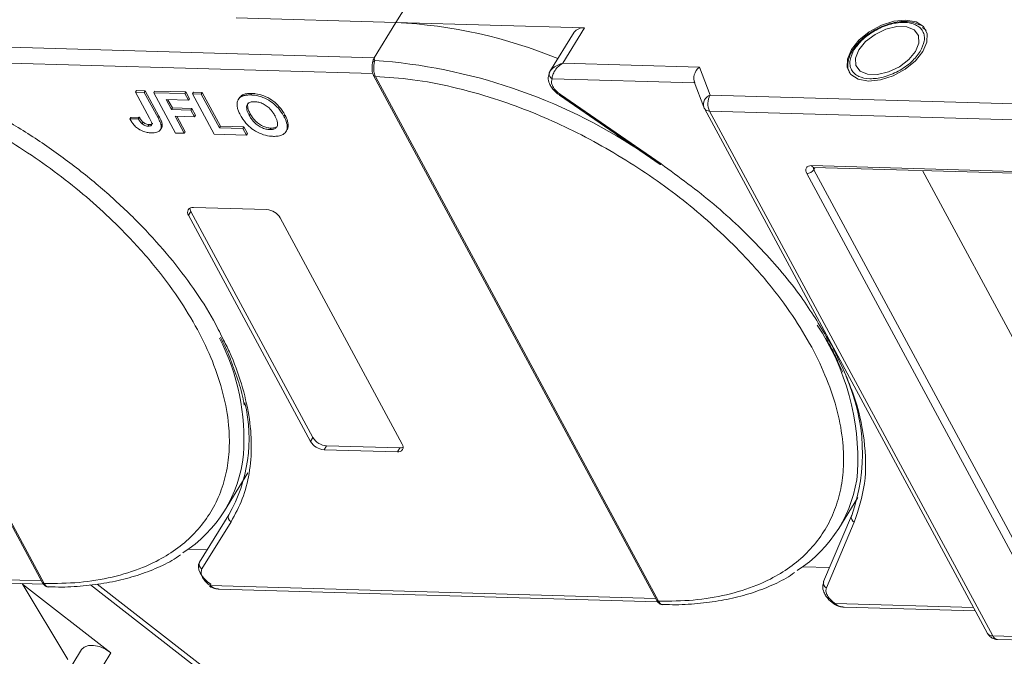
# Model space of a CAD drawing. Header units: millimetres. Extents: x 4144 to 5605, y 218 to 1251.
# Tile 37 of 45: x 5097 to 5158, y 1091 to 1131. Entities that reach past the tile are written whole.
import ezdxf

# ---------------------------------------------------------------- set-up
doc = ezdxf.new("R2010")
doc.units = ezdxf.units.MM

msp = doc.modelspace()

# ---------------------------------------------------------------- linework, layer by layer
at = {"color": 7, "linetype": 'Continuous', "lineweight": 15}
for p, q in [((5119.993, 1130.608), (5121.342, 1132.798)), ((5110.036, 1130.895), (5119.993, 1130.608)), ((5119.993, 1130.608), (5118.643, 1128.419)), ((5131.74, 1130.271), (5119.993, 1130.608)), ((5130.391, 1128.081), (5131.74, 1130.271)), ((5152.966, 1130.169), (5152.811, 1130.309)), ((5131.092, 1129.999), (5129.591, 1127.566)), ((5152.99, 1130.153), (5153.043, 1130.081)), ((5118.643, 1128.419), (5090.323, 1129.233)), ((5148.588, 1129.069), (5148.501, 1128.949)), ((5080.323, 1128.407), (5097.964, 1095.712)), ((5118.643, 1128.419), (5118.672, 1128.244)), ((5080.433, 1128.353), (5098.075, 1095.658)), ((5089.656, 1128.262), (5118.551, 1127.431)), ((5138.901, 1127.837), (5130.391, 1128.081)), ((5139.566, 1126.085), (5138.901, 1127.837)), ((5118.6, 1127.306), (5136.241, 1094.612)), ((5118.709, 1127.254), (5118.71, 1127.252)), ((5118.71, 1127.252), (5136.352, 1094.558)), ((5129.607, 1127.59), (5129.536, 1127.417)), ((5129.724, 1127.11), (5138.606, 1126.855)), ((5138.584, 1126.912), (5139.182, 1125.333)), ((5103.821, 1126.369), (5103.761, 1126.272)), ((5103.761, 1126.272), (5104.639, 1124.644)), ((5104.31, 1126.256), (5103.761, 1126.272)), ((5103.821, 1126.369), (5104.37, 1126.353)), ((5104.31, 1126.256), (5104.37, 1126.353)), ((5105.166, 1124.67), (5104.31, 1126.256)), ((5104.37, 1126.353), (5105.226, 1124.768)), ((5104.896, 1126.239), (5104.956, 1126.336)), ((5104.896, 1126.239), (5106.253, 1123.724)), ((5106.837, 1126.183), (5104.896, 1126.239)), ((5104.956, 1126.336), (5106.897, 1126.281)), ((5106.837, 1126.183), (5106.897, 1126.281)), ((5107.063, 1125.764), (5106.837, 1126.183)), ((5106.897, 1126.281), (5107.123, 1125.861)), ((5107.313, 1126.17), (5107.373, 1126.267)), ((5107.313, 1126.17), (5108.67, 1123.655)), ((5107.863, 1126.154), (5107.313, 1126.17)), ((5107.373, 1126.267), (5107.923, 1126.251)), ((5107.863, 1126.154), (5107.923, 1126.251)), ((5108.993, 1124.058), (5107.863, 1126.154)), ((5107.923, 1126.251), (5109.053, 1124.155)), ((5110.465, 1126.113), (5110.405, 1126.015)), ((5111.014, 1126.194), (5110.954, 1126.097)), ((5130.19, 1126.078), (5136.467, 1121.757)), ((5136.515, 1121.802), (5130.239, 1126.123)), ((5169.581, 1125.222), (5139.566, 1126.085)), ((5105.672, 1125.804), (5107.063, 1125.764)), ((5106.002, 1125.192), (5105.672, 1125.804)), ((5105.786, 1125.801), (5106.062, 1125.289)), ((5107.063, 1125.764), (5107.123, 1125.861)), ((5110.229, 1125.904), (5110.169, 1125.807)), ((5139.208, 1125.277), (5139.182, 1125.333)), ((5103.401, 1124.6), (5103.461, 1124.697)), ((5103.461, 1124.697), (5103.993, 1124.713)), ((5103.993, 1124.713), (5103.933, 1124.616)), ((5105.226, 1124.768), (5105.166, 1124.67)), ((5106.002, 1125.192), (5106.062, 1125.289)), ((5107.211, 1125.157), (5106.002, 1125.192)), ((5106.062, 1125.289), (5107.271, 1125.254)), ((5106.228, 1124.772), (5107.437, 1124.738)), ((5106.803, 1123.708), (5106.228, 1124.772)), ((5106.343, 1124.769), (5106.863, 1123.806)), ((5107.211, 1125.157), (5107.271, 1125.254)), ((5107.437, 1124.738), (5107.211, 1125.157)), ((5107.271, 1125.254), (5107.497, 1124.835)), ((5107.437, 1124.738), (5107.497, 1124.835)), ((5110.907, 1124.929), (5110.847, 1124.831)), ((5113.071, 1124.862), (5113.011, 1124.764)), ((5139.208, 1125.277), (5139.221, 1125.249)), ((5139.221, 1125.249), (5156.863, 1092.553)), ((5139.537, 1125.095), (5157.18, 1092.399)), ((5139.537, 1125.095), (5169.553, 1124.232)), ((5103.933, 1124.616), (5103.401, 1124.6)), ((5104.236, 1124.398), (5104.176, 1124.301)), ((5104.605, 1124.251), (5104.545, 1124.154)), ((5105.421, 1124.291), (5105.361, 1124.194)), ((5108.993, 1124.058), (5109.053, 1124.155)), ((5109.053, 1124.155), (5110.518, 1124.113)), ((5110.458, 1124.016), (5110.518, 1124.113)), ((5110.518, 1124.113), (5110.744, 1123.694)), ((5105.322, 1123.939), (5105.381, 1124.037)), ((5106.253, 1123.724), (5106.803, 1123.708)), ((5106.803, 1123.708), (5106.863, 1123.806)), ((5108.67, 1123.655), (5110.685, 1123.597)), ((5110.458, 1124.016), (5108.993, 1124.058)), ((5110.685, 1123.597), (5110.458, 1124.016)), ((5110.685, 1123.597), (5110.744, 1123.694)), ((5112.187, 1124.033), (5112.127, 1123.936)), ((5113.142, 1123.811), (5113.202, 1123.908)), ((5145.895, 1121.693), (5168.175, 1121.053)), ((5159.166, 1096.056), (5145.595, 1121.207)), ((5146.118, 1121.584), (5146.03, 1121.442)), ((5159.601, 1096.291), (5146.03, 1121.442)), ((5146.034, 1121.587), (5168.315, 1120.946)), ((5163.2, 1102.129), (5152.806, 1121.392)), ((5107.218, 1118.843), (5107.068, 1118.6)), ((5114.668, 1104.515), (5107.068, 1118.6)), ((5107.218, 1118.843), (5114.818, 1104.758)), ((5107.368, 1119.086), (5111.939, 1118.955)), ((5112.781, 1118.436), (5120.381, 1104.351)), ((5147.146, 1110.515), (5146.908, 1110.887)), ((5147.617, 1109.292), (5147.83, 1108.826)), ((5114.818, 1104.758), (5114.668, 1104.515)), ((5115.511, 1103.996), (5115.661, 1104.239)), ((5120.081, 1103.864), (5115.511, 1103.996)), ((5115.661, 1104.239), (5120.231, 1104.108)), ((5120.231, 1104.108), (5120.081, 1103.864)), ((5109.316, 1100.192), (5110.771, 1102.552)), ((5147.593, 1099.092), (5148.78, 1101.018)), ((5109.569, 1099.937), (5107.757, 1096.995)), ((5148.381, 1099.872), (5146.643, 1095.782)), ((5148.398, 1099.903), (5148.381, 1099.872)), ((5109.717, 1099.51), (5107.905, 1096.569)), ((5146.815, 1095.402), (5148.554, 1099.492)), ((5107.049, 1097.801), (5108.232, 1097.767)), ((5097.898, 1095.836), (5070.155, 1096.633)), ((5145.325, 1096.7), (5147.013, 1096.652)), ((5070.705, 1096.412), (5098.023, 1095.627)), ((5096.704, 1095.665), (5099.553, 1090.938)), ((5102.231, 1091.35), (5096.724, 1095.633)), ((5098.075, 1095.658), (5098.076, 1095.657)), ((5100.967, 1095.572), (5118.971, 1081.571)), ((5119.494, 1081.534), (5101.368, 1095.629)), ((5136.174, 1094.735), (5108.432, 1095.533)), ((5108.982, 1095.312), (5136.3, 1094.527)), ((5136.352, 1094.558), (5136.353, 1094.556)), ((5147.323, 1094.365), (5147.323, 1094.365)), ((5155.993, 1094.166), (5147.366, 1094.414)), ((5147.917, 1094.193), (5156.106, 1093.957)), ((5187.195, 1091.536), (5157.18, 1092.399)), ((5157.459, 1092.185), (5187.475, 1091.322)), ((5100.401, 1091.545), (5098.902, 1089.112)), ((5100.731, 1088.918), (5102.231, 1091.35))]:
    msp.add_line(p, q, dxfattribs=at)
at = {"color": 7, "linetype": 'Continuous', "lineweight": 15, "flags": 128}
for points in [[(5149.434, 1126.964), (5150.18, 1127.037), (5150.967, 1127.289), (5151.719, 1127.695), (5152.361, 1128.215), (5152.832, 1128.798), (5153.084, 1129.387), (5153.094, 1129.925), (5152.86, 1130.359), (5152.405, 1130.647), (5151.773, 1130.759), (5151.028, 1130.686), (5150.24, 1130.435), (5149.489, 1130.029), (5148.846, 1129.509), (5148.376, 1128.926), (5148.123, 1128.336), (5148.114, 1127.798), (5148.348, 1127.364), (5148.803, 1127.077), (5149.434, 1126.964)], [(5148.833, 1128.913), (5148.621, 1128.394), (5148.649, 1127.931), (5148.913, 1127.581), (5149.38, 1127.385), (5149.996, 1127.368), (5150.684, 1127.53), (5151.363, 1127.853), (5151.95, 1128.298), (5152.375, 1128.811), (5152.586, 1129.33), (5152.558, 1129.792), (5152.294, 1130.143), (5151.827, 1130.338), (5151.212, 1130.356), (5150.523, 1130.193), (5149.845, 1129.87), (5149.257, 1129.426), (5148.833, 1128.913)], [(5130.239, 1126.123), (5130.216, 1126.097), (5130.2, 1126.082), (5130.191, 1126.077), (5130.19, 1126.078)], [(5136.467, 1121.757), (5136.468, 1121.757), (5136.476, 1121.761), (5136.493, 1121.777), (5136.515, 1121.802)], [(5108.459, 1095.615), (5108.248, 1095.771), (5108.062, 1095.946), (5107.908, 1096.131), (5107.792, 1096.322), (5107.716, 1096.51), (5107.685, 1096.689), (5107.698, 1096.853), (5107.757, 1096.995)], [(5108.432, 1095.533), (5108.411, 1095.506), (5108.396, 1095.49), (5108.389, 1095.484), (5108.389, 1095.49), (5108.396, 1095.507), (5108.411, 1095.534), (5108.432, 1095.57), (5108.459, 1095.615)], [(5102.231, 1091.35), (5101.886, 1091.574), (5101.516, 1091.731), (5101.153, 1091.809), (5100.828, 1091.802), (5100.568, 1091.709), (5100.401, 1091.545)]]:
    msp.add_lwpolyline(points, dxfattribs=at)
at = {"color": 7, "linetype": 'Continuous', "lineweight": 15}
for centre, radius, start, end in [((5118.53, 1100.262), 30.382, 67.65228, 87.24033), ((5131.646, 1129.584), 0.693, 82.19656, 143.19427), ((5118.733, 1128.031), 0.222, 105.89828, 154.18769), ((5116.273, 1094.042), 34.287, 56.61812, 85.98746), ((5118.7, 1127.374), 0.121, 213.31763, 274.70456), ((5118.702, 1127.375), 0.123, 214.04545, 273.97599), ((5129.773, 1127.403), 0.238, 148.55546, 176.3003), ((5129.88, 1127.417), 0.345, 179.78709, 242.95412), ((5139.784, 1125.5), 0.624, 110.45477, 195.49736), ((5140.506, 1125.562), 1.076, 150.95613, 205.74517), ((5139.51, 1125.44), 0.346, 213.51165, 274.50979), ((5146.051, 1121.754), 0.168, 201.09482, 264.2943), ((5145.586, 1121.745), 0.538, 270.96032, 325.74097), ((5146.19, 1121.545), 0.19, 166.63224, 212.79326), ((5107.311, 1118.786), 0.306, 79.14736, 217.56468), ((5107.603, 1119.069), 0.446, 182.64256, 210.45521), ((5111.859, 1117.882), 1.076, 30.95613, 85.74517), ((5133.411, 1103.312), 15.369, 357.32551, 33.36661), ((5096.657, 1104.638), 13.862, 356.09889, 27.10414), ((5137.347, 1103.782), 11.712, 340.66019, 24.01814), ((5101.248, 1104.701), 9.59, 330.2055, 13.3954), ((5115.591, 1105.069), 1.076, 210.95613, 265.74517), ((5115.741, 1105.312), 1.076, 210.95613, 265.74517), ((5120.139, 1104.165), 0.306, 259.14736, 37.56468), ((5120.261, 1104.553), 0.446, 266.24921, 294.05501), ((5102.319, 1104.506), 8.207, 302.40058, 354.33401), ((5140.596, 1103.405), 8.207, 302.40058, 354.33401), ((5109.861, 1099.799), 0.323, 154.70189, 243.53573), ((5148.677, 1099.777), 0.31, 162.10359, 246.62108), ((5108.049, 1096.858), 0.323, 154.70189, 243.53573), ((5098.066, 1095.781), 0.123, 214.04545, 273.97599), ((5098.067, 1095.78), 0.123, 214.09141, 273.93668), ((5146.938, 1095.687), 0.31, 162.10359, 246.62108), ((5136.343, 1094.681), 0.123, 214.04545, 273.97599), ((5136.344, 1094.68), 0.123, 214.09141, 273.93668), ((5147.238, 1094.483), 0.146, 305.88489, 331.58028), ((5157.152, 1092.744), 0.346, 213.51165, 274.50979), ((5157.499, 1092.528), 0.345, 202.0518, 263.33731)]:
    msp.add_arc(centre, radius, start, end, dxfattribs=at)
msp.add_ellipse((5139.173, 1127.334), major_axis=(0.441, 0.619), ratio=0.715737, start_param=1.232087, end_param=2.802883, dxfattribs=at)
for points, knots in [([(5148.547, 1128.921), (5148.71, 1129.14), (5148.963, 1129.479), (5149.47, 1129.88), (5149.908, 1130.151), (5150.375, 1130.369), (5150.985, 1130.567), (5151.71, 1130.656), (5152.301, 1130.529), (5152.65, 1130.304), (5152.837, 1130.067), (5152.931, 1129.781), (5152.935, 1129.365), (5152.768, 1129.024), (5152.66, 1128.803)], [0, 0, 0, 0, 0.119721, 0.184837, 0.25, 0.315115, 0.380279, 0.5, 0.619721, 0.684837, 0.75, 0.815115, 0.880279, 1, 1, 1, 1]), ([(5152.668, 1130.437), (5152.532, 1130.503), (5152.249, 1130.638), (5151.745, 1130.688), (5151.263, 1130.651), (5150.824, 1130.557), (5150.372, 1130.413), (5150.062, 1130.259), (5149.895, 1130.176)], [0, 0, 0, 0, 0.19129, 0.397064, 0.559818, 0.686756, 0.830295, 1, 1, 1, 1]), ([(5149.895, 1130.176), (5149.67, 1130.041), (5149.355, 1129.852), (5148.968, 1129.516), (5148.738, 1129.288), (5148.621, 1129.119), (5148.588, 1129.069)], [0, 0, 0, 0, 0.431946, 0.604262, 0.884419, 1, 1, 1, 1]), ([(5148.501, 1128.949), (5148.479, 1128.919), (5148.364, 1128.763), (5148.236, 1128.467), (5148.14, 1128.071), (5148.148, 1127.702), (5148.256, 1127.503), (5148.302, 1127.417)], [0, 0, 0, 0, 0.0580233, 0.29706, 0.5437928, 0.8031368, 1, 1, 1, 1]), ([(5152.66, 1128.803), (5152.497, 1128.583), (5152.245, 1128.244), (5151.737, 1127.844), (5151.3, 1127.573), (5150.832, 1127.354), (5150.222, 1127.157), (5149.498, 1127.068), (5148.906, 1127.195), (5148.557, 1127.42), (5148.37, 1127.657), (5148.276, 1127.943), (5148.272, 1128.359), (5148.439, 1128.7), (5148.547, 1128.921)], [0, 0, 0, 0, 0.119721, 0.184837, 0.25, 0.315115, 0.380279, 0.5, 0.619721, 0.684837, 0.75, 0.815115, 0.880279, 1, 1, 1, 1]), ([(5080.433, 1128.353), (5081.2, 1128.301), (5082.756, 1128.196), (5085.256, 1127.721), (5087.665, 1127.055), (5089.922, 1126.244), (5091.992, 1125.353), (5094.046, 1124.319), (5096.731, 1122.76), (5099.264, 1120.972), (5101.554, 1119.024), (5103.277, 1117.364), (5104.939, 1115.505), (5106.449, 1113.482), (5107.667, 1111.476), (5108.609, 1109.478), (5109.27, 1107.479), (5109.592, 1105.659), (5109.635, 1104.048), (5109.465, 1102.645), (5109.085, 1101.327), (5108.295, 1099.71), (5107.099, 1098.346), (5105.55, 1097.28), (5104.111, 1096.575), (5102.356, 1096.029), (5100.298, 1095.685), (5098.809, 1095.667), (5098.075, 1095.658)], [0, 0, 0, 0, 0.038862, 0.078912, 0.1200677, 0.1522272, 0.1843815, 0.2172151, 0.2500433, 0.3156185, 0.347778, 0.3799323, 0.4210926, 0.4611415, 0.5, 0.5388632, 0.578912, 0.6200677, 0.6522272, 0.6843815, 0.7172151, 0.7500433, 0.8156185, 0.847778, 0.8799323, 0.9210926, 0.9611404, 1, 1, 1, 1]), ([(5118.514, 1127.983), (5118.505, 1127.875), (5118.491, 1127.706), (5118.527, 1127.468), (5118.575, 1127.362), (5118.599, 1127.308)], [0, 0, 0, 0, 0.471624, 0.732738, 1, 1, 1, 1]), ([(5118.515, 1127.916), (5118.516, 1127.973), (5118.517, 1128.045), (5118.531, 1128.113), (5118.533, 1128.128)], [0, 0, 0, 0, 0.789574, 1, 1, 1, 1]), ([(5118.672, 1128.244), (5118.666, 1128.215), (5118.652, 1128.152), (5118.627, 1128.034), (5118.609, 1127.898), (5118.6, 1127.735), (5118.611, 1127.566), (5118.647, 1127.392), (5118.687, 1127.303), (5118.709, 1127.254)], [0, 0, 0, 0, 0.111798, 0.24433, 0.368648, 0.500401, 0.687223, 0.827968, 1, 1, 1, 1]), ([(5129.57, 1127.527), (5129.602, 1127.577), (5129.672, 1127.689), (5129.93, 1127.909), (5130.21, 1128.014), (5130.391, 1128.081)], [0, 0, 0, 0, 0.227063, 0.501587, 1, 1, 1, 1]), ([(5130.391, 1128.081), (5130.297, 1128.017), (5130.11, 1127.888), (5129.891, 1127.626), (5129.745, 1127.345), (5129.731, 1127.185), (5129.724, 1127.11)], [0, 0, 0, 0, 0.251519, 0.501784, 0.765632, 1, 1, 1, 1]), ([(5118.71, 1127.252), (5119.477, 1127.201), (5121.033, 1127.095), (5123.533, 1126.62), (5125.941, 1125.954), (5128.199, 1125.144), (5130.268, 1124.253), (5132.323, 1123.219), (5135.008, 1121.66), (5137.541, 1119.872), (5139.831, 1117.923), (5141.553, 1116.263), (5143.216, 1114.405), (5144.726, 1112.382), (5145.944, 1110.376), (5146.886, 1108.378), (5147.547, 1106.379), (5147.869, 1104.559), (5147.912, 1102.947), (5147.742, 1101.544), (5147.362, 1100.227), (5146.571, 1098.61), (5145.376, 1097.245), (5143.827, 1096.179), (5142.387, 1095.475), (5140.633, 1094.928), (5138.575, 1094.584), (5137.085, 1094.567), (5136.352, 1094.558)], [0, 0, 0, 0, 0.038862, 0.078912, 0.1200677, 0.1522272, 0.1843815, 0.2172151, 0.2500433, 0.3156185, 0.347778, 0.3799323, 0.4210926, 0.4611415, 0.5, 0.5388632, 0.578912, 0.6200677, 0.6522272, 0.6843815, 0.7172151, 0.7500433, 0.8156185, 0.847778, 0.8799323, 0.9210926, 0.9611404, 1, 1, 1, 1]), ([(5129.561, 1127.507), (5129.525, 1127.397), (5129.451, 1127.172), (5129.533, 1126.846), (5129.682, 1126.57), (5129.907, 1126.286), (5130.138, 1126.121), (5130.282, 1126.018)], [0, 0, 0, 0, 0.208, 0.427784, 0.580415, 0.736816, 1, 1, 1, 1]), ([(5090.507, 1127.092), (5091.334, 1126.735), (5092.988, 1126.021), (5095.433, 1124.707), (5097.82, 1123.226), (5100.113, 1121.574), (5102.254, 1119.794), (5104.195, 1117.928), (5105.921, 1116.004), (5107.401, 1114.047), (5108.508, 1112.344), (5109.01, 1111.306), (5109.194, 1110.928)], [0, 0, 0, 0, 0.103246, 0.206499, 0.312218, 0.418667, 0.525117, 0.630836, 0.734078, 0.837335, 0.940577, 1, 1, 1, 1]), ([(5130.239, 1126.123), (5130.144, 1126.196), (5129.948, 1126.349), (5129.753, 1126.626), (5129.661, 1126.899), (5129.703, 1127.041), (5129.724, 1127.11)], [0, 0, 0, 0, 0.241864, 0.5, 0.758136, 1, 1, 1, 1]), ([(5110.09, 1125.466), (5110.091, 1125.526), (5110.095, 1125.644), (5110.17, 1125.836), (5110.284, 1125.958), (5110.392, 1126.009), (5110.405, 1126.015)], [0, 0, 0, 0, 0.2508959, 0.5021661, 0.9405117, 1, 1, 1, 1]), ([(5110.232, 1125.902), (5110.286, 1125.975), (5110.348, 1126.058), (5110.452, 1126.107), (5110.465, 1126.113)], [0, 0, 0, 0, 0.874905, 1, 1, 1, 1]), ([(5110.405, 1126.015), (5110.434, 1126.027), (5110.491, 1126.05), (5110.583, 1126.071), (5110.674, 1126.086), (5110.764, 1126.094), (5110.857, 1126.099), (5110.922, 1126.097), (5110.954, 1126.097)], [0, 0, 0, 0, 0.185429, 0.37219, 0.527708, 0.683877, 0.841678, 1, 1, 1, 1]), ([(5110.465, 1126.113), (5110.494, 1126.124), (5110.551, 1126.147), (5110.643, 1126.168), (5110.734, 1126.183), (5110.824, 1126.192), (5110.917, 1126.196), (5110.982, 1126.195), (5111.014, 1126.194)], [0, 0, 0, 0, 0.185429, 0.37219, 0.527708, 0.683877, 0.841678, 1, 1, 1, 1]), ([(5110.954, 1126.097), (5111.031, 1126.092), (5111.266, 1126.079), (5111.693, 1125.97), (5112.178, 1125.715), (5112.614, 1125.352), (5112.866, 1125.023), (5112.983, 1124.814), (5113.011, 1124.764)], [0, 0, 0, 0, 0.101398, 0.306996, 0.506144, 0.685262, 0.924557, 1, 1, 1, 1]), ([(5111.014, 1126.194), (5111.091, 1126.19), (5111.326, 1126.176), (5111.753, 1126.067), (5112.238, 1125.812), (5112.674, 1125.449), (5112.926, 1125.12), (5113.043, 1124.912), (5113.071, 1124.862)], [0, 0, 0, 0, 0.101398, 0.306996, 0.506144, 0.685262, 0.924557, 1, 1, 1, 1]), ([(5110.307, 1124.831), (5110.289, 1124.864), (5110.254, 1124.931), (5110.206, 1125.035), (5110.162, 1125.142), (5110.126, 1125.252), (5110.099, 1125.361), (5110.093, 1125.431), (5110.09, 1125.466)], [0, 0, 0, 0, 0.15395, 0.308181, 0.478699, 0.649961, 0.824203, 1, 1, 1, 1]), ([(5111.187, 1125.677), (5111.112, 1125.676), (5110.962, 1125.672), (5110.792, 1125.592), (5110.689, 1125.454), (5110.675, 1125.224), (5110.757, 1125.005), (5110.833, 1124.86), (5110.847, 1124.831)], [0, 0, 0, 0, 0.159186, 0.319845, 0.483838, 0.656366, 0.932671, 1, 1, 1, 1]), ([(5110.907, 1124.929), (5110.873, 1124.996), (5110.786, 1125.166), (5110.735, 1125.397), (5110.747, 1125.559), (5110.793, 1125.6), (5110.794, 1125.601)], [0, 0, 0, 0, 0.274858, 0.694634, 0.993023, 1, 1, 1, 1]), ([(5112.455, 1124.792), (5112.416, 1124.859), (5112.32, 1125.028), (5112.125, 1125.268), (5111.856, 1125.478), (5111.586, 1125.611), (5111.358, 1125.667), (5111.232, 1125.675), (5111.187, 1125.677)], [0, 0, 0, 0, 0.159697, 0.4009, 0.570524, 0.740194, 0.908408, 1, 1, 1, 1]), ([(5103.993, 1124.713), (5104.003, 1124.697), (5104.023, 1124.663), (5104.056, 1124.611), (5104.093, 1124.558), (5104.134, 1124.504), (5104.18, 1124.45), (5104.217, 1124.416), (5104.236, 1124.398)], [0, 0, 0, 0, 0.155996, 0.312125, 0.480895, 0.650212, 0.823248, 1, 1, 1, 1]), ([(5105.226, 1124.768), (5105.243, 1124.734), (5105.279, 1124.667), (5105.323, 1124.577), (5105.358, 1124.497), (5105.384, 1124.428), (5105.408, 1124.359), (5105.417, 1124.314), (5105.421, 1124.291)], [0, 0, 0, 0, 0.20827, 0.416707, 0.561481, 0.706573, 0.852825, 1, 1, 1, 1]), ([(5112.354, 1123.517), (5112.276, 1123.521), (5112.042, 1123.535), (5111.613, 1123.641), (5111.125, 1123.898), (5110.69, 1124.262), (5110.445, 1124.584), (5110.332, 1124.786), (5110.307, 1124.831)], [0, 0, 0, 0, 0.102171, 0.30922, 0.51365, 0.692275, 0.932413, 1, 1, 1, 1]), ([(5110.847, 1124.831), (5110.886, 1124.764), (5110.993, 1124.578), (5111.217, 1124.316), (5111.53, 1124.1), (5111.814, 1123.977), (5112.013, 1123.942), (5112.111, 1123.937), (5112.127, 1123.936)], [0, 0, 0, 0, 0.159163, 0.441094, 0.61902, 0.796885, 0.968573, 1, 1, 1, 1]), ([(5112.187, 1124.033), (5112.107, 1124.04), (5111.948, 1124.054), (5111.681, 1124.151), (5111.415, 1124.308), (5111.139, 1124.56), (5110.991, 1124.778), (5110.915, 1124.915), (5110.907, 1124.929)], [0, 0, 0, 0, 0.15971, 0.320429, 0.491074, 0.67705, 0.96629, 1, 1, 1, 1]), ([(5112.127, 1123.936), (5112.201, 1123.938), (5112.351, 1123.943), (5112.518, 1124.028), (5112.617, 1124.17), (5112.627, 1124.406), (5112.543, 1124.625), (5112.467, 1124.769), (5112.455, 1124.792)], [0, 0, 0, 0, 0.1590911, 0.3194511, 0.4859915, 0.6606818, 0.9442887, 1, 1, 1, 1]), ([(5113.011, 1124.764), (5113.045, 1124.697), (5113.148, 1124.495), (5113.241, 1124.175), (5113.197, 1123.849), (5112.996, 1123.624), (5112.691, 1123.521), (5112.456, 1123.518), (5112.354, 1123.517)], [0, 0, 0, 0, 0.101888, 0.307343, 0.492963, 0.678647, 0.860791, 1, 1, 1, 1]), ([(5113.071, 1124.862), (5113.105, 1124.794), (5113.209, 1124.592), (5113.292, 1124.279), (5113.288, 1124.017), (5113.205, 1123.931), (5113.191, 1123.916)], [0, 0, 0, 0, 0.192169, 0.579672, 0.929764, 1, 1, 1, 1]), ([(5104.736, 1123.736), (5104.658, 1123.741), (5104.481, 1123.752), (5104.179, 1123.841), (5103.886, 1124.011), (5103.603, 1124.27), (5103.48, 1124.47), (5103.401, 1124.6)], [0, 0, 0, 0, 0.155292, 0.353145, 0.543243, 0.704067, 1, 1, 1, 1]), ([(5103.933, 1124.616), (5103.943, 1124.599), (5103.963, 1124.566), (5103.996, 1124.514), (5104.033, 1124.461), (5104.074, 1124.407), (5104.12, 1124.352), (5104.157, 1124.318), (5104.176, 1124.301)], [0, 0, 0, 0, 0.155996, 0.312125, 0.480895, 0.650212, 0.823248, 1, 1, 1, 1]), ([(5104.176, 1124.301), (5104.214, 1124.273), (5104.286, 1124.22), (5104.407, 1124.171), (5104.492, 1124.157), (5104.536, 1124.155), (5104.545, 1124.154)], [0, 0, 0, 0, 0.330398, 0.624767, 0.917361, 1, 1, 1, 1]), ([(5104.236, 1124.398), (5104.274, 1124.37), (5104.346, 1124.317), (5104.467, 1124.269), (5104.552, 1124.254), (5104.596, 1124.252), (5104.605, 1124.251)], [0, 0, 0, 0, 0.330398, 0.624767, 0.917361, 1, 1, 1, 1]), ([(5104.545, 1124.154), (5104.594, 1124.155), (5104.672, 1124.156), (5104.749, 1124.195), (5104.785, 1124.252), (5104.765, 1124.404), (5104.694, 1124.54), (5104.639, 1124.644)], [0, 0, 0, 0, 0.189329, 0.302222, 0.415612, 0.548732, 1, 1, 1, 1]), ([(5104.605, 1124.251), (5104.653, 1124.252), (5104.73, 1124.254), (5104.806, 1124.287), (5104.821, 1124.32), (5104.827, 1124.334)], [0, 0, 0, 0, 0.495374, 0.790754, 1, 1, 1, 1]), ([(5105.361, 1124.194), (5105.364, 1124.132), (5105.37, 1124.009), (5105.279, 1123.862), (5105.081, 1123.744), (5104.866, 1123.739), (5104.736, 1123.736)], [0, 0, 0, 0, 0.20646, 0.413515, 0.645211, 1, 1, 1, 1]), ([(5105.166, 1124.67), (5105.183, 1124.637), (5105.219, 1124.57), (5105.263, 1124.48), (5105.298, 1124.4), (5105.324, 1124.331), (5105.348, 1124.261), (5105.357, 1124.217), (5105.361, 1124.194)], [0, 0, 0, 0, 0.20827, 0.416707, 0.561481, 0.706573, 0.852825, 1, 1, 1, 1]), ([(5105.421, 1124.291), (5105.427, 1124.228), (5105.436, 1124.133), (5105.388, 1124.065), (5105.372, 1124.042)], [0, 0, 0, 0, 0.663161, 1, 1, 1, 1]), ([(5112.621, 1124.211), (5112.617, 1124.2), (5112.593, 1124.132), (5112.464, 1124.061), (5112.303, 1124.033), (5112.205, 1124.033), (5112.187, 1124.033)], [0, 0, 0, 0, 0.084934, 0.502415, 0.906703, 1, 1, 1, 1]), ([(5146.908, 1110.887), (5146.383, 1111.766), (5145.249, 1113.664), (5142.821, 1116.508), (5139.893, 1119.331), (5137.635, 1120.983), (5136.515, 1121.802)], [0, 0, 0, 0, 0.224157, 0.484087, 0.744018, 1, 1, 1, 1]), ([(5145.595, 1121.207), (5145.568, 1121.27), (5145.527, 1121.367), (5145.535, 1121.482), (5145.566, 1121.56), (5145.622, 1121.623), (5145.721, 1121.681), (5145.826, 1121.689), (5145.895, 1121.693)], [0, 0, 0, 0, 0.239443, 0.36955, 0.5, 0.630107, 0.760557, 1, 1, 1, 1]), ([(5145.985, 1121.582), (5145.985, 1121.583), (5145.987, 1121.585), (5146.019, 1121.586), (5146.035, 1121.587)], [0, 0, 0, 0, 0.489545, 1, 1, 1, 1]), ([(5109.058, 1111.013), (5109.266, 1110.584), (5109.589, 1109.919), (5109.814, 1109.267), (5109.894, 1109.035)], [0, 0, 0, 0, 0.643668, 1, 1, 1, 1]), ([(5109.194, 1110.928), (5109.34, 1110.647), (5109.837, 1109.692), (5110.403, 1108.08), (5110.874, 1106.127), (5111.03, 1104.257), (5110.887, 1102.518), (5110.476, 1100.911), (5109.97, 1099.977), (5109.717, 1099.51)], [0, 0, 0, 0, 0.064971, 0.221668, 0.379448, 0.537229, 0.693926, 0.846958, 1, 1, 1, 1]), ([(5146.777, 1110.948), (5146.955, 1110.638), (5147.273, 1110.083), (5147.512, 1109.533), (5147.617, 1109.292)], [0, 0, 0, 0, 0.560181, 1, 1, 1, 1]), ([(5148.554, 1099.492), (5148.81, 1100.272), (5149.328, 1101.844), (5149.257, 1104.584), (5148.606, 1107.497), (5147.63, 1109.514), (5147.146, 1110.515)], [0, 0, 0, 0, 0.2480864, 0.5, 0.7519136, 1, 1, 1, 1]), ([(5109.894, 1109.035), (5109.978, 1108.81), (5110.234, 1108.124), (5110.442, 1107.369), (5110.523, 1106.856), (5110.535, 1106.78)], [0, 0, 0, 0, 0.293468, 0.894473, 1, 1, 1, 1]), ([(5098.347, 1095.46), (5098.618, 1095.452), (5099.425, 1095.428), (5100.701, 1095.516), (5102.168, 1095.72), (5103.557, 1096.051), (5104.852, 1096.51), (5105.861, 1096.975), (5106.388, 1097.331), (5106.561, 1097.448)], [0, 0, 0, 0, 0.083578, 0.248214, 0.413815, 0.58041, 0.748174, 0.91744, 1, 1, 1, 1]), ([(5136.624, 1094.359), (5136.895, 1094.351), (5137.702, 1094.328), (5138.978, 1094.416), (5140.445, 1094.62), (5141.834, 1094.95), (5143.129, 1095.41), (5144.138, 1095.874), (5144.665, 1096.231), (5144.838, 1096.347)], [0, 0, 0, 0, 0.083578, 0.248214, 0.413815, 0.58041, 0.748174, 0.91744, 1, 1, 1, 1]), ([(5097.965, 1095.711), (5097.989, 1095.673), (5098.037, 1095.597), (5098.134, 1095.513), (5098.244, 1095.457), (5098.317, 1095.449), (5098.354, 1095.445)], [0, 0, 0, 0, 0.241914, 0.492369, 0.74583, 1, 1, 1, 1]), ([(5098.076, 1095.657), (5098.103, 1095.615), (5098.152, 1095.539), (5098.246, 1095.465), (5098.31, 1095.454), (5098.346, 1095.448)], [0, 0, 0, 0, 0.354535, 0.644606, 1, 1, 1, 1]), ([(5108.388, 1095.484), (5108.487, 1095.433), (5108.674, 1095.335), (5108.883, 1095.319), (5108.981, 1095.312)], [0, 0, 0, 0, 0.529898, 1, 1, 1, 1]), ([(5108.432, 1095.533), (5108.512, 1095.47), (5108.674, 1095.343), (5108.879, 1095.326), (5108.983, 1095.317)], [0, 0, 0, 0, 0.4936056, 1, 1, 1, 1]), ([(5146.652, 1095.779), (5146.621, 1095.682), (5146.552, 1095.469), (5146.633, 1095.155), (5146.781, 1094.88), (5147.007, 1094.596), (5147.237, 1094.431), (5147.382, 1094.328)], [0, 0, 0, 0, 0.189336, 0.414299, 0.570527, 0.730614, 1, 1, 1, 1]), ([(5147.366, 1094.414), (5147.27, 1094.486), (5147.07, 1094.635), (5146.866, 1094.911), (5146.764, 1095.186), (5146.798, 1095.332), (5146.815, 1095.402)], [0, 0, 0, 0, 0.2418638, 0.5, 0.7581362, 1, 1, 1, 1]), ([(5136.242, 1094.61), (5136.265, 1094.573), (5136.314, 1094.497), (5136.411, 1094.413), (5136.521, 1094.357), (5136.594, 1094.349), (5136.631, 1094.345)], [0, 0, 0, 0, 0.241914, 0.492369, 0.74583, 1, 1, 1, 1]), ([(5136.353, 1094.556), (5136.379, 1094.515), (5136.428, 1094.439), (5136.523, 1094.365), (5136.587, 1094.353), (5136.622, 1094.347)], [0, 0, 0, 0, 0.354535, 0.644606, 1, 1, 1, 1]), ([(5147.323, 1094.365), (5147.422, 1094.313), (5147.609, 1094.216), (5147.818, 1094.2), (5147.916, 1094.193)], [0, 0, 0, 0, 0.529898, 1, 1, 1, 1]), ([(5147.366, 1094.414), (5147.446, 1094.351), (5147.609, 1094.224), (5147.814, 1094.207), (5147.918, 1094.198)], [0, 0, 0, 0, 0.493587, 1, 1, 1, 1]), ([(5156.865, 1092.554), (5156.869, 1092.545), (5156.902, 1092.474), (5157.008, 1092.353), (5157.201, 1092.233), (5157.367, 1092.174), (5157.454, 1092.187), (5157.459, 1092.188)], [0, 0, 0, 0, 0.038505, 0.323132, 0.637905, 0.979005, 1, 1, 1, 1])]:
    msp.add_open_spline(points, degree=3, knots=knots, dxfattribs=at)
for points in [[(5118.533, 1128.128), (5118.547, 1128.182), (5118.573, 1128.29), (5118.62, 1128.376), (5118.643, 1128.419)], [(5107.905, 1096.569), (5107.875, 1096.493), (5107.815, 1096.341), (5107.9, 1096.142), (5107.942, 1096.042)], [(5107.942, 1096.042), (5108.002, 1095.949), (5108.122, 1095.763), (5108.328, 1095.61), (5108.432, 1095.533)]]:
    msp.add_open_spline(points, degree=3, dxfattribs=at)

doc.saveas('drawing.dxf')
